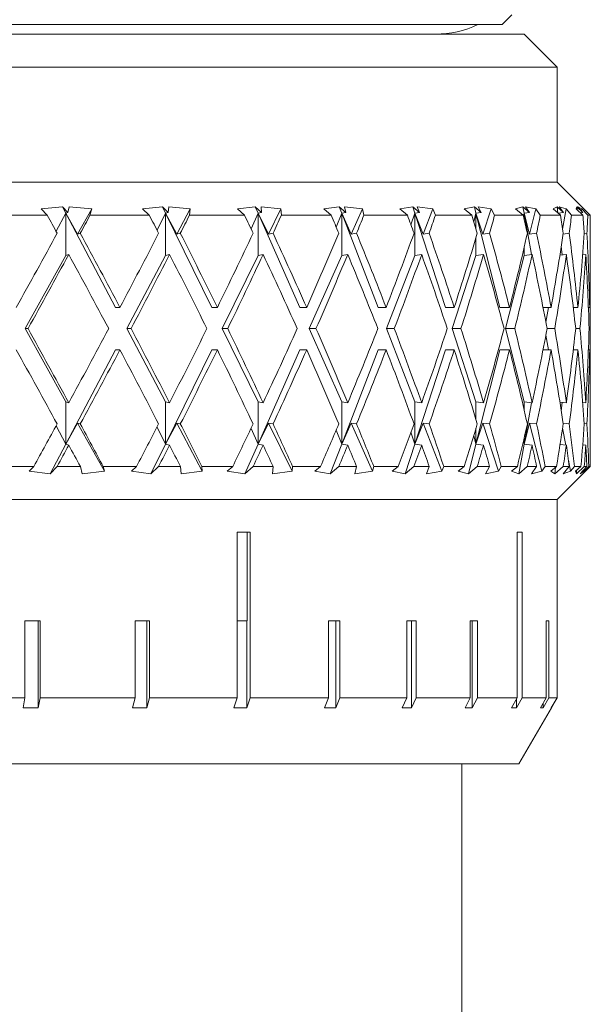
# Model space of a CAD drawing. Header units: inches. Extents: x 4 to 39.3, y 3.6 to 31.2.
# Tile 9 of 28: x 18.089 to 18.628, y 4.514 to 5.445. Entities that reach past the tile are written whole.
import ezdxf

# ---------------------------------------------------------------- set-up
doc = ezdxf.new("R2010")
doc.units = ezdxf.units.IN
doc.header["$MEASUREMENT"] = 0

msp = doc.modelspace()

# ---------------------------------------------------------------- linework, layer by layer
at = {"color": 7, "linetype": 'Continuous', "lineweight": 15}
for p, q in [((18.54514, 5.44051), (18.55442, 5.4498)), ((18.54514, 5.44051), (17.22323, 5.44051)), ((17.19839, 5.4315), (18.56589, 5.4315)), ((18.59714, 5.40025), (18.56589, 5.4315)), ((18.59714, 5.40025), (17.16714, 5.40025)), ((18.59714, 5.2915), (18.59714, 5.40025)), ((18.59713, 5.2915), (17.16714, 5.2915)), ((18.62228, 5.26635), (18.59714, 5.2915)), ((18.11554, 5.26025), (18.05659, 5.26025)), ((18.12987, 5.2682), (18.10979, 5.26624)), ((18.10979, 5.26624), (18.11554, 5.26025)), ((18.13302, 5.26224), (18.12387, 5.24508)), ((18.1349, 5.26291), (18.12987, 5.2682)), ((18.13302, 5.26224), (18.12987, 5.2682)), ((18.1349, 5.26291), (18.13302, 5.26224)), ((18.13302, 5.22224), (18.13302, 5.26224)), ((18.1801, 5.17307), (18.13302, 5.26224)), ((18.13302, 5.26224), (18.14418, 5.24234)), ((18.13633, 5.2682), (18.1349, 5.26291)), ((18.15746, 5.26624), (18.13633, 5.2682)), ((18.14418, 5.24234), (18.15746, 5.26624)), ((18.15587, 5.26025), (18.15746, 5.26624)), ((18.21191, 5.26025), (18.15587, 5.26025)), ((18.22426, 5.2682), (18.2056, 5.26624)), ((18.2056, 5.26624), (18.21191, 5.26025)), ((18.22718, 5.26224), (18.21922, 5.24616)), ((18.22977, 5.26291), (18.22426, 5.2682)), ((18.22718, 5.26224), (18.22426, 5.2682)), ((18.22977, 5.26291), (18.22718, 5.26224)), ((18.22718, 5.22224), (18.22718, 5.26224)), ((18.2709, 5.17307), (18.22718, 5.26224)), ((18.22718, 5.26224), (18.23779, 5.24234)), ((18.23032, 5.2682), (18.22977, 5.26291)), ((18.25041, 5.26624), (18.23032, 5.2682)), ((18.23779, 5.24234), (18.25041, 5.26624)), ((18.24983, 5.26025), (18.25041, 5.26624)), ((18.30187, 5.26025), (18.24983, 5.26025)), ((18.31198, 5.2682), (18.29512, 5.26624)), ((18.29512, 5.26624), (18.30187, 5.26025)), ((18.31462, 5.26224), (18.30799, 5.24743)), ((18.31787, 5.26291), (18.31198, 5.2682)), ((18.31462, 5.26224), (18.31198, 5.2682)), ((18.31787, 5.26291), (18.31462, 5.26224)), ((18.31462, 5.22224), (18.31462, 5.26224)), ((18.35413, 5.17307), (18.31462, 5.26224)), ((18.31462, 5.26224), (18.32447, 5.24234)), ((18.33619, 5.26624), (18.31754, 5.2682)), ((18.31754, 5.2682), (18.31787, 5.26291)), ((18.32447, 5.24234), (18.33619, 5.26624)), ((18.33662, 5.26025), (18.33619, 5.26624)), ((18.38366, 5.26025), (18.33662, 5.26025)), ((18.39134, 5.2682), (18.3766, 5.26624)), ((18.3766, 5.26624), (18.38366, 5.26025)), ((18.39365, 5.26224), (18.38847, 5.249)), ((18.39748, 5.26291), (18.39134, 5.2682)), ((18.39365, 5.26224), (18.39134, 5.2682)), ((18.39748, 5.26291), (18.39365, 5.26224)), ((18.39365, 5.22224), (18.39365, 5.26224)), ((18.42818, 5.17307), (18.39365, 5.26224)), ((18.39365, 5.26224), (18.40255, 5.24234)), ((18.41314, 5.26624), (18.39629, 5.2682)), ((18.39629, 5.2682), (18.39748, 5.26291)), ((18.40255, 5.24234), (18.41314, 5.26624)), ((18.41457, 5.26025), (18.41314, 5.26624)), ((18.45568, 5.26025), (18.41457, 5.26025)), ((18.46078, 5.2682), (18.44846, 5.26624)), ((18.44846, 5.26624), (18.45568, 5.26025)), ((18.46271, 5.26224), (18.45907, 5.25109)), ((18.46707, 5.26291), (18.46078, 5.2682)), ((18.46271, 5.26224), (18.46078, 5.2682)), ((18.46707, 5.26291), (18.46271, 5.26224)), ((18.46271, 5.22224), (18.46271, 5.26224)), ((18.4916, 5.17307), (18.46271, 5.26224)), ((18.46271, 5.26224), (18.4705, 5.24234)), ((18.47975, 5.26624), (18.46502, 5.2682)), ((18.46502, 5.2682), (18.46707, 5.26291)), ((18.4705, 5.24234), (18.47975, 5.26624)), ((18.48216, 5.26025), (18.47975, 5.26624)), ((18.51655, 5.26025), (18.48216, 5.26025)), ((18.51897, 5.2682), (18.50929, 5.26624)), ((18.50929, 5.26624), (18.51655, 5.26025)), ((18.52048, 5.26224), (18.5184, 5.25414)), ((18.52527, 5.26291), (18.51897, 5.2682)), ((18.52048, 5.26224), (18.51897, 5.2682)), ((18.52527, 5.26291), (18.52048, 5.26224)), ((18.52048, 5.24725), (18.52048, 5.26224)), ((18.54315, 5.17307), (18.52048, 5.26224)), ((18.52048, 5.26224), (18.52699, 5.24234)), ((18.53473, 5.26624), (18.52241, 5.2682)), ((18.52241, 5.2682), (18.52527, 5.26291)), ((18.52699, 5.24234), (18.53473, 5.26624)), ((18.53807, 5.26025), (18.53473, 5.26624)), ((18.56506, 5.26025), (18.53807, 5.26025)), ((18.56476, 5.2682), (18.55792, 5.26624)), ((18.55792, 5.26624), (18.56506, 5.26025)), ((18.57096, 5.26291), (18.56476, 5.2682)), ((18.56583, 5.26224), (18.56476, 5.2682)), ((18.56583, 5.26224), (18.56529, 5.25928)), ((18.57096, 5.26291), (18.56583, 5.26224)), ((18.56583, 5.25697), (18.56583, 5.26224)), ((18.57285, 5.22316), (18.56583, 5.26224)), ((18.56583, 5.26224), (18.57094, 5.24234)), ((18.57701, 5.26624), (18.56734, 5.2682)), ((18.56734, 5.2682), (18.57096, 5.26291)), ((18.57094, 5.24234), (18.57701, 5.26624)), ((18.58122, 5.26025), (18.57701, 5.26624)), ((18.60028, 5.26025), (18.58122, 5.26025)), ((18.59726, 5.2682), (18.5934, 5.26624)), ((18.5934, 5.26624), (18.60028, 5.26025)), ((18.60323, 5.26291), (18.59726, 5.2682)), ((18.59785, 5.26237), (18.59726, 5.2682)), ((18.60323, 5.26291), (18.59798, 5.26226)), ((18.60577, 5.26624), (18.59893, 5.2682)), ((18.59893, 5.2682), (18.60323, 5.26291)), ((18.60232, 5.24707), (18.60577, 5.26624)), ((18.61075, 5.26025), (18.60577, 5.26624)), ((18.62153, 5.26025), (18.61075, 5.26025)), ((18.61584, 5.2682), (18.61502, 5.26624)), ((18.61502, 5.26624), (18.62153, 5.26025)), ((18.62148, 5.26291), (18.61584, 5.2682)), ((18.6159, 5.26544), (18.61584, 5.2682)), ((18.62043, 5.26624), (18.61657, 5.2682)), ((18.61657, 5.2682), (18.62148, 5.26291)), ((18.62148, 5.26291), (18.61897, 5.26261)), ((18.61997, 5.26168), (18.62008, 5.26274)), ((18.62023, 5.26425), (18.62043, 5.26624)), ((18.62611, 5.26025), (18.62043, 5.26624)), ((18.62239, 5.26624), (18.62408, 5.26455)), ((18.62839, 5.26025), (18.62408, 5.26455)), ((18.62838, 5.26025), (18.62611, 5.26025)), ((18.62839, 5.22105), (18.62839, 5.26025)), ((18.14418, 5.24234), (18.14666, 5.24322)), ((18.23779, 5.24234), (18.2412, 5.24322)), ((18.32447, 5.24234), (18.32875, 5.24322)), ((18.40255, 5.24234), (18.40761, 5.24322)), ((18.4705, 5.24234), (18.47624, 5.24322)), ((18.52699, 5.24234), (18.53331, 5.24322)), ((18.57094, 5.24234), (18.5777, 5.24322)), ((18.6028, 5.2425), (18.60855, 5.24322)), ((18.62278, 5.24292), (18.62527, 5.24322)), ((18.52048, 5.22224), (18.52048, 5.23918)), ((18.13581, 5.22323), (18.13302, 5.22224)), ((18.23101, 5.22323), (18.22718, 5.22224)), ((18.31943, 5.22323), (18.31462, 5.22224)), ((18.39933, 5.22323), (18.39365, 5.22224)), ((18.46917, 5.22323), (18.46271, 5.22224)), ((18.52758, 5.22323), (18.52048, 5.22224)), ((18.56583, 5.22224), (18.56583, 5.22944)), ((18.57342, 5.22323), (18.56583, 5.22224)), ((18.60582, 5.22323), (18.5997, 5.22247)), ((18.60187, 5.22274), (18.60104, 5.23097)), ((18.62412, 5.22323), (18.62127, 5.22289)), ((18.09461, 5.15307), (18.13302, 5.22224)), ((18.19066, 5.15307), (18.22718, 5.22224)), ((18.28071, 5.15307), (18.31462, 5.22224)), ((18.36299, 5.15307), (18.39365, 5.22224)), ((18.43592, 5.15307), (18.46271, 5.22224)), ((18.49808, 5.15307), (18.52048, 5.22224)), ((18.54824, 5.15307), (18.56583, 5.22224)), ((18.62839, 5.12509), (18.62839, 5.18105)), ((18.1801, 5.17307), (18.18415, 5.17307)), ((18.2709, 5.17307), (18.27618, 5.17307)), ((18.35413, 5.17307), (18.36054, 5.17307)), ((18.42818, 5.17307), (18.4356, 5.17307)), ((18.4916, 5.17307), (18.49988, 5.17307)), ((18.54315, 5.17307), (18.55213, 5.17307)), ((18.58382, 5.17307), (18.59135, 5.17307)), ((18.58652, 5.15912), (18.58903, 5.17307)), ((18.61235, 5.17307), (18.61676, 5.17307)), ((18.62666, 5.17307), (18.62787, 5.17307)), ((18.13302, 5.0839), (18.09461, 5.15307)), ((18.09461, 5.15307), (18.09732, 5.15307)), ((18.22718, 5.0839), (18.19066, 5.15307)), ((18.19066, 5.15307), (18.19467, 5.15307)), ((18.31462, 5.0839), (18.28071, 5.15307)), ((18.28071, 5.15307), (18.28594, 5.15307)), ((18.39365, 5.0839), (18.36299, 5.15307)), ((18.36299, 5.15307), (18.36935, 5.15307)), ((18.46271, 5.0839), (18.43592, 5.15307)), ((18.43592, 5.15307), (18.44328, 5.15307)), ((18.52048, 5.0839), (18.49808, 5.15307)), ((18.49808, 5.15307), (18.50628, 5.15307)), ((18.56583, 5.0839), (18.54824, 5.15307)), ((18.54824, 5.15307), (18.55714, 5.15307)), ((18.58767, 5.15307), (18.59486, 5.15307)), ((18.61464, 5.15307), (18.6187, 5.15307)), ((18.62735, 5.15307), (18.62821, 5.15307)), ((18.58903, 5.13307), (18.58652, 5.14702)), ((18.13302, 5.0439), (18.1801, 5.13307)), ((18.1801, 5.13307), (18.18415, 5.13307)), ((18.22718, 5.0439), (18.2709, 5.13307)), ((18.2709, 5.13307), (18.27618, 5.13307)), ((18.31462, 5.0439), (18.35413, 5.13307)), ((18.35413, 5.13307), (18.36054, 5.13307)), ((18.39365, 5.0439), (18.42818, 5.13307)), ((18.42818, 5.13307), (18.4356, 5.13307)), ((18.46271, 5.0439), (18.4916, 5.13307)), ((18.4916, 5.13307), (18.49988, 5.13307)), ((18.52048, 5.0439), (18.54315, 5.13307)), ((18.54315, 5.13307), (18.55213, 5.13307)), ((18.58382, 5.13307), (18.59135, 5.13307)), ((18.61235, 5.13307), (18.61676, 5.13307)), ((18.62666, 5.13307), (18.62787, 5.13307)), ((18.13302, 5.0439), (18.13302, 5.0839)), ((18.13302, 5.0839), (18.13581, 5.08291)), ((18.22718, 5.0439), (18.22718, 5.0839)), ((18.22718, 5.0839), (18.23101, 5.08291)), ((18.31462, 5.0439), (18.31462, 5.0839)), ((18.31462, 5.0839), (18.31943, 5.08291)), ((18.39365, 5.0439), (18.39365, 5.0839)), ((18.39365, 5.0839), (18.39933, 5.08291)), ((18.46271, 5.0439), (18.46271, 5.0839)), ((18.46271, 5.0839), (18.46917, 5.08291)), ((18.52048, 5.06696), (18.52048, 5.0839)), ((18.52048, 5.0839), (18.52758, 5.08291)), ((18.56583, 5.0767), (18.56583, 5.0839)), ((18.56583, 5.0839), (18.57342, 5.08291)), ((18.56583, 5.0439), (18.57285, 5.08298)), ((18.5997, 5.08367), (18.60582, 5.08291)), ((18.60104, 5.07517), (18.60187, 5.0834)), ((18.62127, 5.08325), (18.62412, 5.08291)), ((18.62839, 5.04082), (18.62839, 5.08509)), ((18.12387, 5.06106), (18.13302, 5.0439)), ((18.14418, 5.0638), (18.13302, 5.0439)), ((18.14666, 5.06292), (18.14418, 5.0638)), ((18.16953, 5.01816), (18.14418, 5.0638)), ((18.21922, 5.05997), (18.22718, 5.0439)), ((18.23779, 5.0638), (18.22718, 5.0439)), ((18.2412, 5.06292), (18.23779, 5.0638)), ((18.26188, 5.01816), (18.23779, 5.0638)), ((18.30799, 5.05871), (18.31462, 5.0439)), ((18.32447, 5.0638), (18.31462, 5.0439)), ((18.32875, 5.06292), (18.32447, 5.0638)), ((18.34685, 5.01816), (18.32447, 5.0638)), ((18.38847, 5.05714), (18.39365, 5.0439)), ((18.40255, 5.0638), (18.39365, 5.0439)), ((18.40761, 5.06292), (18.40255, 5.0638)), ((18.42277, 5.01816), (18.40255, 5.0638)), ((18.45907, 5.05505), (18.46271, 5.0439)), ((18.4705, 5.0638), (18.46271, 5.0439)), ((18.47624, 5.06292), (18.4705, 5.0638)), ((18.48817, 5.01816), (18.4705, 5.0638)), ((18.52699, 5.0638), (18.52048, 5.0439)), ((18.52048, 5.0439), (18.52048, 5.05889)), ((18.53331, 5.06292), (18.52699, 5.0638)), ((18.54178, 5.01816), (18.52699, 5.0638)), ((18.57094, 5.0638), (18.56583, 5.0439)), ((18.5777, 5.06292), (18.57094, 5.0638)), ((18.58254, 5.01816), (18.57094, 5.0638)), ((18.60521, 5.04298), (18.60232, 5.05907)), ((18.60855, 5.06292), (18.6028, 5.06363)), ((18.62527, 5.06292), (18.62278, 5.06322)), ((18.5184, 5.05199), (18.52048, 5.0439)), ((18.56529, 5.04686), (18.56583, 5.0439)), ((18.56583, 5.0439), (18.56583, 5.04917)), ((18.11821, 5.01585), (18.13302, 5.0439)), ((18.13302, 5.0439), (18.13581, 5.04291)), ((18.21343, 5.01585), (18.22718, 5.0439)), ((18.22718, 5.0439), (18.23101, 5.04291)), ((18.30219, 5.01585), (18.31462, 5.0439)), ((18.31462, 5.0439), (18.31943, 5.04291)), ((18.38278, 5.01585), (18.39365, 5.0439)), ((18.39365, 5.0439), (18.39933, 5.04291)), ((18.45363, 5.01585), (18.46271, 5.0439)), ((18.46271, 5.0439), (18.46917, 5.04291)), ((18.51335, 5.01585), (18.52048, 5.0439)), ((18.52048, 5.0439), (18.52758, 5.04291)), ((18.56079, 5.01585), (18.56583, 5.0439)), ((18.56583, 5.0439), (18.57342, 5.04291)), ((18.59993, 5.04364), (18.60582, 5.04291)), ((18.62132, 5.04325), (18.62412, 5.04291)), ((18.60967, 5.01816), (18.60779, 5.02864)), ((18.06963, 5.02275), (18.10273, 5.02275)), ((18.10273, 5.02275), (18.09831, 5.01816)), ((18.09831, 5.01816), (18.11821, 5.01585)), ((18.11821, 5.01585), (18.1248, 5.02275)), ((18.1248, 5.02275), (18.14676, 5.02275)), ((18.14676, 5.02275), (18.14859, 5.01585)), ((18.14859, 5.01585), (18.16953, 5.01816)), ((18.16953, 5.01816), (18.16833, 5.02275)), ((18.16833, 5.02275), (18.1998, 5.02275)), ((18.1998, 5.02275), (18.19495, 5.01816)), ((18.19495, 5.01816), (18.21343, 5.01585)), ((18.21343, 5.01585), (18.22065, 5.02275)), ((18.22065, 5.02275), (18.24129, 5.02275)), ((18.24129, 5.02275), (18.24199, 5.01585)), ((18.24199, 5.01585), (18.26188, 5.01816)), ((18.26188, 5.01816), (18.26146, 5.02275)), ((18.26146, 5.02275), (18.29069, 5.02275)), ((18.29069, 5.02275), (18.28549, 5.01816)), ((18.28549, 5.01816), (18.30219, 5.01585)), ((18.30219, 5.01585), (18.30991, 5.02275)), ((18.30991, 5.02275), (18.32883, 5.02275)), ((18.32883, 5.02275), (18.32837, 5.01585)), ((18.32837, 5.01585), (18.34685, 5.01816)), ((18.34685, 5.01816), (18.34721, 5.02275)), ((18.34721, 5.02275), (18.37362, 5.02275)), ((18.37362, 5.02275), (18.36819, 5.01816)), ((18.36819, 5.01816), (18.38278, 5.01585)), ((18.38278, 5.01585), (18.39085, 5.02275)), ((18.39085, 5.02275), (18.40768, 5.02275)), ((18.40768, 5.02275), (18.40607, 5.01585)), ((18.40607, 5.01585), (18.42277, 5.01816)), ((18.42277, 5.01816), (18.4239, 5.02275)), ((18.4239, 5.02275), (18.44699, 5.02275)), ((18.44699, 5.02275), (18.44142, 5.01816)), ((18.44142, 5.01816), (18.45363, 5.01585)), ((18.45363, 5.01585), (18.46189, 5.02275)), ((18.46189, 5.02275), (18.4763, 5.02275)), ((18.4763, 5.02275), (18.47358, 5.01585)), ((18.47358, 5.01585), (18.48817, 5.01816)), ((18.48817, 5.01816), (18.49006, 5.02275)), ((18.49006, 5.02275), (18.50937, 5.02275)), ((18.50937, 5.02275), (18.50377, 5.01816)), ((18.50377, 5.01816), (18.51335, 5.01585)), ((18.51335, 5.01585), (18.52164, 5.02275)), ((18.52164, 5.02275), (18.53336, 5.02275)), ((18.53336, 5.02275), (18.52957, 5.01585)), ((18.52957, 5.01585), (18.54178, 5.01816)), ((18.54178, 5.01816), (18.54438, 5.02275)), ((18.54438, 5.02275), (18.55953, 5.02275)), ((18.55953, 5.02275), (18.55402, 5.01816)), ((18.55402, 5.01816), (18.56079, 5.01585)), ((18.56079, 5.01585), (18.56894, 5.02275)), ((18.56894, 5.02275), (18.57774, 5.02275)), ((18.57774, 5.02275), (18.57296, 5.01585)), ((18.57296, 5.01585), (18.58254, 5.01816)), ((18.58254, 5.01816), (18.5858, 5.02275)), ((18.5858, 5.02275), (18.59651, 5.02275)), ((18.59651, 5.02275), (18.59119, 5.01816)), ((18.59119, 5.01816), (18.59501, 5.01585)), ((18.59501, 5.01585), (18.60288, 5.02275)), ((18.59501, 5.01585), (18.59564, 5.02199)), ((18.60288, 5.02275), (18.60858, 5.02275)), ((18.60858, 5.02275), (18.6029, 5.01585)), ((18.6029, 5.01585), (18.60967, 5.01816)), ((18.60967, 5.01816), (18.61354, 5.02275)), ((18.61354, 5.02275), (18.61959, 5.02275)), ((18.61959, 5.02275), (18.61456, 5.01816)), ((18.61456, 5.01816), (18.61537, 5.01585)), ((18.61537, 5.01585), (18.62279, 5.02275)), ((18.61537, 5.01585), (18.61543, 5.01896)), ((18.62528, 5.02275), (18.61882, 5.01585)), ((18.61882, 5.01585), (18.62264, 5.01816)), ((18.62367, 5.01816), (18.62227, 5.0167)), ((18.62264, 5.01816), (18.62248, 5.01976)), ((18.62264, 5.01816), (18.62704, 5.02275)), ((18.62279, 5.02275), (18.62528, 5.02275)), ((18.62299, 5.01741), (18.62663, 5.02108)), ((18.62831, 5.02275), (18.62367, 5.01816)), ((18.62704, 5.02275), (18.62831, 5.02275)), ((18.59714, 4.9915), (18.62231, 5.01667)), ((18.59713, 4.9915), (17.16714, 4.9915)), ((18.59714, 4.87668), (18.59714, 4.9915)), ((18.30717, 4.9605), (18.29501, 4.9605)), ((18.29501, 4.9605), (18.29501, 4.804)), ((18.30426, 4.87668), (18.30426, 4.9605)), ((18.30717, 4.804), (18.30717, 4.9605)), ((18.56394, 4.9605), (18.55928, 4.9605)), ((18.55928, 4.9605), (18.55928, 4.804)), ((18.56394, 4.804), (18.56394, 4.9605)), ((18.1087, 4.87668), (18.09442, 4.87668)), ((18.09442, 4.87668), (18.09442, 4.804)), ((18.10702, 4.79454), (18.10702, 4.87668)), ((18.1087, 4.804), (18.1087, 4.87668)), ((18.21199, 4.87668), (18.19861, 4.87668)), ((18.19861, 4.87668), (18.19861, 4.804)), ((18.20953, 4.79454), (18.20953, 4.87668)), ((18.21199, 4.804), (18.21199, 4.87668)), ((18.30426, 4.87668), (18.29501, 4.87668)), ((18.30397, 4.79454), (18.30397, 4.87668)), ((18.39188, 4.87668), (18.38125, 4.87668)), ((18.38125, 4.87668), (18.38125, 4.804)), ((18.38803, 4.79454), (18.38803, 4.87668)), ((18.39188, 4.804), (18.39188, 4.87668)), ((18.46404, 4.87668), (18.45519, 4.87668)), ((18.45519, 4.87668), (18.45519, 4.804)), ((18.45963, 4.79454), (18.45963, 4.87668)), ((18.46404, 4.804), (18.46404, 4.87668)), ((18.52187, 4.87668), (18.51503, 4.87668)), ((18.51503, 4.87668), (18.51503, 4.804)), ((18.51701, 4.79454), (18.51701, 4.87668)), ((18.52187, 4.804), (18.52187, 4.87668)), ((18.58923, 4.87668), (18.58685, 4.87668)), ((18.58685, 4.87668), (18.58685, 4.804)), ((18.58923, 4.804), (18.58923, 4.87668)), ((18.59714, 4.87668), (18.59708, 4.87668)), ((18.59708, 4.87668), (18.59708, 4.804)), ((18.59711, 4.804), (18.59711, 4.87668)), ((17.99982, 4.804), (18.09442, 4.804)), ((18.09442, 4.804), (18.09274, 4.79454)), ((18.10702, 4.79454), (18.1087, 4.804)), ((18.1087, 4.804), (18.19861, 4.804)), ((18.19861, 4.804), (18.19615, 4.79454)), ((18.20953, 4.79454), (18.21199, 4.804)), ((18.21199, 4.804), (18.29501, 4.804)), ((18.29501, 4.804), (18.29181, 4.79454)), ((18.30397, 4.79454), (18.30717, 4.804)), ((18.30717, 4.804), (18.38125, 4.804)), ((18.38125, 4.804), (18.3774, 4.79454)), ((18.38803, 4.79454), (18.39188, 4.804)), ((18.39188, 4.804), (18.45519, 4.804)), ((18.45519, 4.804), (18.45078, 4.79454)), ((18.45963, 4.79454), (18.46404, 4.804)), ((18.46404, 4.804), (18.51503, 4.804)), ((18.51503, 4.804), (18.51017, 4.79454)), ((18.51701, 4.79454), (18.52187, 4.804)), ((18.52187, 4.804), (18.55928, 4.804)), ((18.55928, 4.804), (18.55409, 4.79454)), ((18.55876, 4.79454), (18.56394, 4.804)), ((18.56394, 4.804), (18.58685, 4.804)), ((18.58685, 4.804), (18.58146, 4.79454)), ((18.58384, 4.79454), (18.58923, 4.804)), ((18.58923, 4.804), (18.59708, 4.804)), ((18.59708, 4.804), (18.59162, 4.79454)), ((18.59165, 4.79454), (18.59711, 4.804)), ((18.10702, 4.79454), (18.09274, 4.79454)), ((18.20953, 4.79454), (18.19615, 4.79454)), ((18.30397, 4.79454), (18.29181, 4.79454)), ((18.38803, 4.79454), (18.3774, 4.79454)), ((18.45963, 4.79454), (18.45078, 4.79454)), ((18.51701, 4.79454), (18.51017, 4.79454)), ((18.55876, 4.79454), (18.55409, 4.79454)), ((18.55876, 4.79454), (18.55876, 4.80304)), ((18.56105, 4.7415), (18.59165, 4.79449)), ((18.58384, 4.79454), (18.58146, 4.79454)), ((18.58384, 4.79454), (18.58384, 4.79871)), ((18.59165, 4.79454), (18.59165, 4.7946)), ((18.56105, 4.7415), (17.20322, 4.7415)), ((18.50714, 4.4137), (18.50714, 4.7415))]:
    msp.add_line(p, q, dxfattribs=at)
msp.add_arc((18.48226, 5.52516), 0.09367, 270, 295.34276, dxfattribs=at)
for centre, major_axis, ratio, start_param, end_param in [((17.88214, 5.13307), (-0.70902, 1.28616), 0.180981, 4.698274, 4.711502), ((17.88214, 5.13307), (0.72999, 1.28956), 0.120137, 4.865616, 4.878844), ((17.88214, 5.13307), (-0.67867, 1.28206), 0.242039, 4.670282, 4.683511), ((17.88214, 5.13307), (0.70902, 1.28616), 0.180981, 4.897154, 4.910382), ((17.88214, 5.13307), (-0.63784, 1.278), 0.303099, 4.647578, 4.660806), ((17.88214, 5.13307), (0.67867, 1.28206), 0.242039, 4.925145, 4.938374), ((17.88214, 5.13307), (-0.5848, 1.27493), 0.363603, 4.632453, 4.645681), ((17.88214, 5.13307), (0.63784, 1.278), 0.303099, 4.94785, 4.961078), ((17.88214, 5.13307), (-0.51703, 1.27396), 0.422398, 4.627937, 4.641165), ((17.88214, 5.13307), (0.5848, 1.27493), 0.363603, 4.962975, 4.976203), ((17.88214, 5.13307), (-0.43111, 1.27606), 0.477352, 4.637821, 4.651049), ((17.88214, 5.13307), (0.51703, 1.27396), 0.422398, 4.967491, 4.980719), ((17.88214, 5.13307), (-0.32328, 1.28136), 0.524905, 4.666048, 4.679276), ((17.88214, 5.13307), (0.43111, 1.27606), 0.477352, 4.957607, 4.970835), ((17.88214, 5.13307), (-0.1918, 1.28807), 0.559891, 4.714536, 4.727764), ((17.88214, 5.13307), (0.32328, 1.28136), 0.524905, 4.92938, 4.942608), ((17.88214, 5.13307), (-0.0415, 1.29232), 0.576555, 4.779199, 4.792427), ((17.88214, 5.13307), (0.1918, 1.28807), 0.559891, 4.880892, 4.89412), ((17.88214, 5.17307), (0.72999, 1.28956), 0.120137, 4.780291, 4.834593), ((17.88214, 5.17307), (-0.70902, 1.28616), 0.180981, 4.612949, 4.66725), ((17.88214, 5.17307), (0.70902, 1.28616), 0.180981, 4.811829, 4.866131), ((17.88214, 5.17307), (-0.67867, 1.28206), 0.242039, 4.584958, 4.639259), ((17.88214, 5.17307), (0.67867, 1.28206), 0.242039, 4.83982, 4.894122), ((17.88214, 5.17307), (-0.63784, 1.278), 0.303099, 4.562253, 4.616555), ((17.88214, 5.17307), (0.63784, 1.278), 0.303099, 4.862525, 4.916826), ((17.88214, 5.17307), (-0.5848, 1.27493), 0.363603, 4.547128, 4.60143), ((17.88214, 5.17307), (0.5848, 1.27493), 0.363603, 4.87765, 4.931951), ((17.88214, 5.17307), (-0.51703, 1.27396), 0.422398, 4.542612, 4.596913), ((17.88214, 5.17307), (0.51703, 1.27396), 0.422398, 4.882166, 4.936468), ((17.88214, 5.17307), (-0.43111, 1.27606), 0.477352, 4.552496, 4.606797), ((17.88214, 5.17307), (0.43111, 1.27606), 0.477352, 4.872282, 4.926584), ((17.88214, 5.17307), (-0.32328, 1.28136), 0.524905, 4.580723, 4.635024), ((17.88214, 5.17307), (0.32328, 1.28136), 0.524905, 4.844055, 4.898356), ((17.88214, 5.17307), (-0.1918, 1.28807), 0.559891, 4.629211, 4.683512), ((17.88214, 5.17307), (0.1918, 1.28807), 0.559891, 4.795567, 4.849868), ((17.88214, 5.17307), (-0.0415, 1.29232), 0.576555, 4.693874, 4.748176), ((17.88214, 5.13307), (0.72999, 1.28956), 0.120137, 4.795765, 4.850104), ((17.88214, 5.13307), (-0.70902, 1.28616), 0.180981, 4.628423, 4.682762), ((17.88214, 5.13307), (0.70902, 1.28616), 0.180981, 4.827303, 4.881642), ((17.88214, 5.13307), (-0.67867, 1.28206), 0.242039, 4.600432, 4.654771), ((17.88214, 5.13307), (0.67867, 1.28206), 0.242039, 4.855294, 4.909634), ((17.88214, 5.13307), (-0.63784, 1.278), 0.303099, 4.577727, 4.632066), ((17.88214, 5.13307), (0.63784, 1.278), 0.303099, 4.877999, 4.932338), ((17.88214, 5.13307), (-0.5848, 1.27493), 0.363603, 4.562602, 4.616941), ((17.88214, 5.13307), (0.5848, 1.27493), 0.363603, 4.893124, 4.947463), ((17.88214, 5.13307), (-0.51703, 1.27396), 0.422398, 4.558086, 4.612425), ((17.88214, 5.13307), (0.51703, 1.27396), 0.422398, 4.89764, 4.951979), ((17.88214, 5.13307), (-0.43111, 1.27606), 0.477352, 4.56797, 4.622309), ((17.88214, 5.13307), (0.43111, 1.27606), 0.477352, 4.887756, 4.942095), ((17.88214, 5.13307), (-0.32328, 1.28136), 0.524905, 4.596197, 4.650536), ((17.88214, 5.13307), (0.32328, 1.28136), 0.524905, 4.859529, 4.913868), ((17.88214, 5.13307), (-0.1918, 1.28807), 0.559891, 4.644685, 4.699024), ((17.88214, 5.13307), (0.1918, 1.28807), 0.559891, 4.811041, 4.86538), ((17.88214, 5.13307), (-0.0415, 1.29232), 0.576555, 4.709348, 4.763687), ((17.88214, 5.17307), (0.0415, 1.29232), 0.576555, 4.730904, 4.768036), ((17.88214, 5.13307), (0.0415, 1.29232), 0.576555, 4.746378, 4.78352), ((17.88214, 5.17307), (-0.72999, 1.28956), 0.120137, 4.574674, 4.629013), ((17.88214, 5.17307), (0.70902, 1.28616), 0.180981, 4.742016, 4.796355), ((17.88214, 5.17307), (-0.70902, 1.28616), 0.180981, 4.543136, 4.597475), ((17.88214, 5.17307), (0.67867, 1.28206), 0.242039, 4.770007, 4.824346), ((17.88214, 5.17307), (-0.67867, 1.28206), 0.242039, 4.515144, 4.569484), ((17.88214, 5.17307), (0.63784, 1.278), 0.303099, 4.792712, 4.847051), ((17.88214, 5.17307), (-0.63784, 1.278), 0.303099, 4.49244, 4.546779), ((17.88214, 5.17307), (0.5848, 1.27493), 0.363603, 4.807837, 4.862176), ((17.88214, 5.17307), (-0.5848, 1.27493), 0.363603, 4.477315, 4.531654), ((17.88214, 5.17307), (0.51703, 1.27396), 0.422398, 4.812353, 4.866692), ((17.88214, 5.17307), (-0.51703, 1.27396), 0.422398, 4.472799, 4.527138), ((17.88214, 5.17307), (0.43111, 1.27606), 0.477352, 4.802469, 4.856808), ((17.88214, 5.17307), (-0.43111, 1.27606), 0.477352, 4.482683, 4.537022), ((17.88214, 5.17307), (0.32328, 1.28136), 0.524905, 4.774242, 4.828581), ((17.88214, 5.17307), (-0.32328, 1.28136), 0.524905, 4.51091, 4.565249), ((17.88214, 5.17307), (0.1918, 1.28807), 0.559891, 4.725754, 4.780093), ((17.88214, 5.17307), (-0.1918, 1.28807), 0.559891, 4.559398, 4.613737), ((17.88214, 5.17307), (0.0415, 1.29232), 0.576555, 4.661091, 4.71543), ((17.88214, 5.17307), (-0.0415, 1.29232), 0.576555, 4.641258, 4.6784), ((17.88214, 5.13307), (-0.72999, 1.28956), 0.120137, 4.590185, 4.644487), ((17.88214, 5.13307), (0.70902, 1.28616), 0.180981, 4.757528, 4.811829), ((17.88214, 5.13307), (-0.70902, 1.28616), 0.180981, 4.558647, 4.612949), ((17.88214, 5.13307), (0.67867, 1.28206), 0.242039, 4.785519, 4.83982), ((17.88214, 5.13307), (-0.67867, 1.28206), 0.242039, 4.530656, 4.584958), ((17.88214, 5.13307), (0.63784, 1.278), 0.303099, 4.808223, 4.862525), ((17.88214, 5.13307), (-0.63784, 1.278), 0.303099, 4.507952, 4.562253), ((17.88214, 5.13307), (0.5848, 1.27493), 0.363603, 4.823348, 4.87765), ((17.88214, 5.13307), (-0.5848, 1.27493), 0.363603, 4.492827, 4.547128), ((17.88214, 5.13307), (0.51703, 1.27396), 0.422398, 4.827865, 4.882166), ((17.88214, 5.13307), (-0.51703, 1.27396), 0.422398, 4.48831, 4.542612), ((17.88214, 5.13307), (0.43111, 1.27606), 0.477352, 4.817981, 4.872282), ((17.88214, 5.13307), (-0.43111, 1.27606), 0.477352, 4.498194, 4.552496), ((17.88214, 5.13307), (0.32328, 1.28136), 0.524905, 4.789754, 4.844055), ((17.88214, 5.13307), (-0.32328, 1.28136), 0.524905, 4.526422, 4.580723), ((17.88214, 5.13307), (0.1918, 1.28807), 0.559891, 4.741266, 4.795567), ((17.88214, 5.13307), (-0.1918, 1.28807), 0.559891, 4.57491, 4.629211), ((17.88214, 5.13307), (0.0415, 1.29232), 0.576555, 4.676602, 4.730904), ((17.88214, 5.13307), (-0.0415, 1.29232), 0.576555, 4.656742, 4.693874), ((17.88214, 5.17307), (0.70902, 1.28616), 0.180981, 4.695266, 4.726504), ((17.88214, 5.17307), (-0.72999, 1.28956), 0.120137, 4.527924, 4.559162), ((17.88214, 5.17307), (0.67867, 1.28206), 0.242039, 4.723257, 4.754495), ((17.88214, 5.17307), (-0.70902, 1.28616), 0.180981, 4.496386, 4.527624), ((17.88214, 5.17307), (0.63784, 1.278), 0.303099, 4.745962, 4.7772), ((17.88214, 5.17307), (-0.67867, 1.28206), 0.242039, 4.468394, 4.499633), ((17.88214, 5.17307), (0.5848, 1.27493), 0.363603, 4.761087, 4.792325), ((17.88214, 5.17307), (-0.63784, 1.278), 0.303099, 4.44569, 4.476928), ((17.88214, 5.17307), (0.51703, 1.27396), 0.422398, 4.765603, 4.796841), ((17.88214, 5.17307), (-0.5848, 1.27493), 0.363603, 4.430565, 4.461803), ((17.88214, 5.17307), (0.43111, 1.27606), 0.477352, 4.755719, 4.786957), ((17.88214, 5.17307), (-0.51703, 1.27396), 0.422398, 4.426049, 4.457287), ((17.88214, 5.17307), (0.32328, 1.28136), 0.524905, 4.727492, 4.75873), ((17.88214, 5.17307), (-0.43111, 1.27606), 0.477352, 4.435933, 4.467171), ((17.88214, 5.17307), (0.1918, 1.28807), 0.559891, 4.679004, 4.710242), ((17.88214, 5.17307), (-0.32328, 1.28136), 0.524905, 4.46416, 4.495398), ((17.88214, 5.17307), (0.0415, 1.29232), 0.576555, 4.614341, 4.645579), ((17.88214, 5.17307), (-0.1918, 1.28807), 0.559891, 4.512648, 4.543886), ((17.88214, 5.13307), (0.70902, 1.28616), 0.180981, 4.726373, 4.742016), ((17.88214, 5.13307), (-0.72999, 1.28956), 0.120137, 4.55903, 4.574674), ((17.88214, 5.13307), (0.67867, 1.28206), 0.242039, 4.754364, 4.770007), ((17.88214, 5.13307), (-0.70902, 1.28616), 0.180981, 4.527492, 4.543136), ((17.88214, 5.13307), (0.63784, 1.278), 0.303099, 4.777068, 4.792712), ((17.88214, 5.13307), (-0.67867, 1.28206), 0.242039, 4.499501, 4.515144), ((17.88214, 5.13307), (0.5848, 1.27493), 0.363603, 4.792193, 4.807837), ((17.88214, 5.13307), (-0.63784, 1.278), 0.303099, 4.476797, 4.49244), ((17.88214, 5.13307), (0.51703, 1.27396), 0.422398, 4.79671, 4.812353), ((17.88214, 5.13307), (-0.5848, 1.27493), 0.363603, 4.461672, 4.477315), ((17.88214, 5.13307), (0.43111, 1.27606), 0.477352, 4.786826, 4.802469), ((17.88214, 5.13307), (-0.51703, 1.27396), 0.422398, 4.457155, 4.472799), ((17.88214, 5.13307), (0.32328, 1.28136), 0.524905, 4.758598, 4.774242), ((17.88214, 5.13307), (-0.43111, 1.27606), 0.477352, 4.467039, 4.482683), ((17.88214, 5.13307), (0.1918, 1.28807), 0.559891, 4.71011, 4.725754), ((17.88214, 5.13307), (-0.32328, 1.28136), 0.524905, 4.495266, 4.51091), ((17.88214, 5.13307), (0.0415, 1.29232), 0.576555, 4.645447, 4.661091), ((17.88214, 5.13307), (-0.1918, 1.28807), 0.559891, 4.543754, 4.559398), ((17.88214, 5.17307), (-0.1135, 1.29092), 0.571353, 4.545633, 4.559702)]:
    msp.add_ellipse(centre, major_axis=major_axis, ratio=ratio, start_param=start_param, end_param=end_param, dxfattribs=at)
msp.add_open_spline([(18.59165, 4.79454), (18.59165, 4.79452), (18.59164, 4.79444), (18.59163, 4.7945), (18.59162, 4.79454)], degree=3, knots=[0, 0, 0, 0, 0.24909, 1, 1, 1, 1], dxfattribs=at)

doc.saveas('drawing.dxf')
